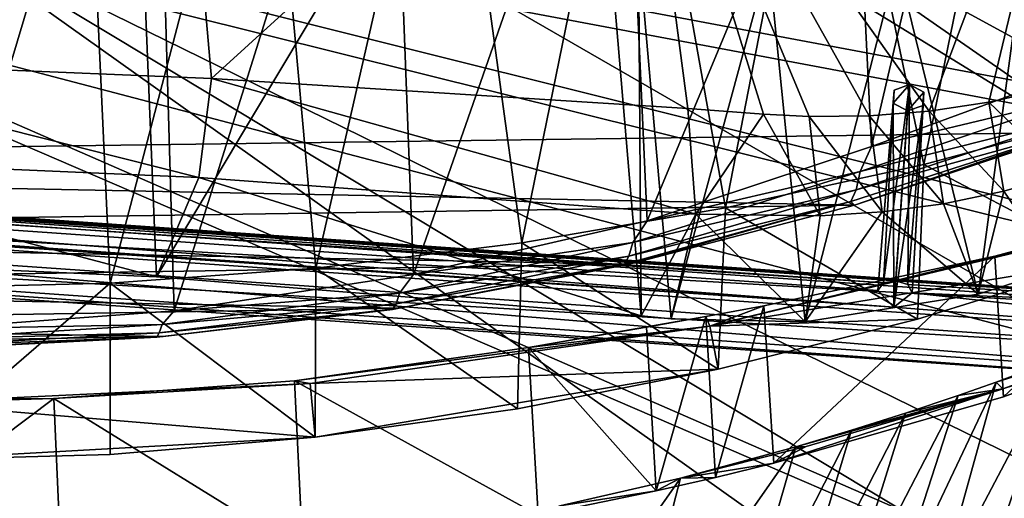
# Model space of a CAD drawing. Header units: metres. Extents: x -1004 to 0, y -808 to 0.
# Tile 87 of 122: x -394 to -281, y -145 to -90. Entities that reach past the tile are written whole.
import ezdxf

# ---------------------------------------------------------------- set-up
doc = ezdxf.new("R2010")
doc.units = ezdxf.units.M

msp = doc.modelspace()

# ---------------------------------------------------------------- linework, layer by layer
at = {"layer": 'top'}
for points in [[(-382.221283, -31.021881, 1934.762817), (-435.077423, -117.079147, 1987.980957), (-435.077423, -27.128115, 1936.041748)], [(-378.607605, -119.60273, 1985.827881), (-435.077423, -117.079147, 1987.980957), (-382.221283, -31.021881, 1934.762817)], [(-329.888824, -38.088737, 1930.046631), (-378.607605, -119.60273, 1985.827881), (-382.221283, -31.021881, 1934.762817)], [(-378.974548, -39.71484, 1506.693237), (-404.640778, -125.626282, 1557.39563), (-406.34964, -36.177105, 1505.778442)], [(-322.60022, -124.122322, 1979.295166), (-378.607605, -119.60273, 1985.827881), (-329.888824, -38.088737, 1930.046631)], [(-322.885803, -81.489136, 1954.172607), (-322.60022, -124.122322, 1979.295166), (-329.888824, -38.088737, 1930.046631)], [(-376.558838, -123.533806, 1555.031372), (-404.640778, -125.626282, 1557.39563), (-378.974548, -39.71484, 1506.693237)], [(-351.741699, -44.368996, 1507.820435), (-376.558838, -123.533806, 1555.031372), (-378.974548, -39.71484, 1506.693237)], [(-348.900391, -119.331909, 1551.006836), (-376.558838, -123.533806, 1555.031372), (-351.741699, -44.368996, 1507.820435)], [(-324.765137, -50.017815, 1509.10791), (-348.900391, -119.331909, 1551.006836), (-351.741699, -44.368996, 1507.820435)], [(-321.921265, -113.105431, 1545.40979), (-348.900391, -119.331909, 1551.006836), (-324.765137, -50.017815, 1509.10791)], [(-298.321289, -56.500305, 1510.757568), (-321.921265, -113.105431, 1545.40979), (-324.765137, -50.017815, 1509.10791)], [(-428.863464, -52.26717, 2035.059937), (-428.268677, -94.357201, 2027.638184), (-376.130707, -52.26717, 2033.806885)], [(-428.268677, -94.357201, 2027.638184), (-372.22702, -96.644707, 2025.778931), (-376.130707, -52.26717, 2033.806885)], [(-407.772705, -52.26717, 179.05925), (-387.05249, -52.26717, 179.74173), (-407.732239, -120.908279, 186.273712)], [(-387.05249, -52.26717, 179.74173), (-383.947571, -120.332489, 187.140167), (-407.732239, -120.908279, 186.273712)], [(-387.05249, -52.26717, 179.74173), (-366.171051, -52.26717, 181.828079), (-383.947571, -120.332489, 187.140167)], [(-366.171051, -52.26717, 181.828079), (-360.168396, -118.592033, 189.773727), (-383.947571, -120.332489, 187.140167)], [(-376.130707, -52.26717, 2033.806885), (-372.22702, -96.644707, 2025.778931), (-323.517303, -52.26717, 2030.046021)], [(-372.22702, -96.644707, 2025.778931), (-317.222504, -100.118637, 2020.946167), (-323.517303, -52.26717, 2030.046021)], [(-366.171051, -52.26717, 181.828079), (-345.062103, -52.26717, 185.403137), (-360.168396, -118.592033, 189.773727)], [(-345.062103, -52.26717, 185.403137), (-336.40332, -115.66851, 194.224075), (-360.168396, -118.592033, 189.773727)], [(-345.062103, -52.26717, 185.403137), (-323.424683, -52.26717, 190.665115), (-336.40332, -115.66851, 194.224075)], [(-323.424683, -52.26717, 190.665115), (-312.841736, -111.61409, 200.455399), (-336.40332, -115.66851, 194.224075)], [(-303.170807, -101.056534, 2019.255127), (-296.233002, -100.988197, 2018.446899), (-323.517303, -52.26717, 2030.046021)], [(-296.233002, -100.988197, 2018.446899), (-289.312134, -100.438484, 2017.681763), (-323.517303, -52.26717, 2030.046021)], [(-323.517303, -52.26717, 2030.046021), (-289.312134, -100.438484, 2017.681763), (-271.142548, -52.26717, 2023.785889)], [(-323.517303, -52.26717, 2030.046021), (-317.222504, -100.118637, 2020.946167), (-308.442505, -100.78614, 2019.896606)], [(-308.442505, -100.78614, 2019.896606), (-303.170807, -101.056534, 2019.255127), (-323.517303, -52.26717, 2030.046021)], [(-323.424683, -52.26717, 190.665115), (-301.283936, -52.26717, 197.828186), (-312.841736, -111.61409, 200.455399)], [(-301.283936, -52.26717, 197.828186), (-289.953552, -106.590332, 208.299179), (-312.841736, -111.61409, 200.455399)], [(-301.283936, -52.26717, 197.828186), (-278.817078, -52.26717, 207.085617), (-289.953552, -106.590332, 208.299179)], [(-278.817078, -52.26717, 207.085617), (-268.20343, -100.764427, 217.582993), (-289.953552, -106.590332, 208.299179)], [(-289.312134, -100.438484, 2017.681763), (-282.440918, -99.408928, 2016.964233), (-271.142548, -52.26717, 2023.785889)], [(-271.142548, -52.26717, 2023.785889), (-282.440918, -99.408928, 2016.964233), (-275.652771, -97.903427, 2016.299316)], [(-295.983002, -104.537399, 1538.428955), (-321.921265, -113.105431, 1545.40979), (-298.321289, -56.500305, 1510.757568)], [(-285.587982, -59.969364, 1511.565552), (-295.983002, -104.537399, 1538.428955), (-298.321289, -56.500305, 1510.757568)], [(-594.247375, -171.585114, 661.909546), (-196.308548, -147.470947, 662.541565), (-531.962463, -59.26767, 664.851257)], [(-196.308548, -147.470947, 662.541565), (-191.884094, -88.40519, 664.088562), (-531.962463, -59.26767, 664.851257)], [(-270.68399, -95.224243, 1530.00769), (-295.983002, -104.537399, 1538.428955), (-285.587982, -59.969364, 1511.565552)], [(-273.870819, -63.396828, 1511.940918), (-270.68399, -95.224243, 1530.00769), (-285.587982, -59.969364, 1511.565552)], [(-591.933105, -85.384491, 1606.548584), (-567.294678, -96.737617, 1606.251099), (-332.205414, -66.348167, 1607.047974)], [(-567.294678, -96.737617, 1606.251099), (-541.695801, -106.479683, 1605.995728), (-332.205414, -66.348167, 1607.047974)], [(-332.205414, -66.348167, 1607.047974), (-541.695801, -106.479683, 1605.995728), (-272.857819, -102.921715, 1606.087891)], [(-272.857819, -102.921715, 1606.087891), (-246.948975, -94.762154, 1606.301514), (-332.205414, -66.348167, 1607.047974)], [(-246.948975, -94.762154, 1606.301514), (-225.76767, -79.417076, 1606.705933), (-332.205414, -66.348167, 1607.047974)], [(-307.902313, -82.908188, 1952.266235), (-319.120483, -124.470184, 1978.742554), (-322.885803, -81.489136, 1954.172607)], [(-319.120483, -124.470184, 1978.742554), (-322.60022, -124.122322, 1979.295166), (-322.885803, -81.489136, 1954.172607)], [(-303.635834, -124.783379, 1976.071655), (-319.120483, -124.470184, 1978.742554), (-307.902313, -82.908188, 1952.266235)], [(-293.0112, -83.234268, 1950.633667), (-303.635834, -124.783379, 1976.071655), (-307.902313, -82.908188, 1952.266235)], [(-278.412445, -82.494499, 1949.332764), (-283.671814, -121.591385, 1972.113892), (-293.0112, -83.234268, 1950.633667)], [(-274.572723, -118.701408, 1970.115479), (-283.671814, -121.591385, 1972.113892), (-278.412445, -82.494499, 1949.332764)], [(-283.671814, -121.591385, 1972.113892), (-303.635834, -124.783379, 1976.071655), (-293.0112, -83.234268, 1950.633667)], [(-428.268677, -94.357201, 2027.638184), (-431.578735, -105.593567, 2007.77002), (-373.720337, -108.123314, 2005.617065)], [(-372.22702, -96.644707, 2025.778931), (-428.268677, -94.357201, 2027.638184), (-373.720337, -108.123314, 2005.617065)], [(-295.983002, -104.537399, 1538.428955), (-270.68399, -95.224243, 1530.00769), (-271.471863, -98.646797, 1549.353882)], [(-372.22702, -96.644707, 2025.778931), (-373.720337, -108.123314, 2005.617065), (-316.263245, -112.357918, 1999.483887)], [(-317.222504, -100.118637, 2020.946167), (-372.22702, -96.644707, 2025.778931), (-316.263245, -112.357918, 1999.483887)], [(-295.983002, -104.537399, 1538.428955), (-271.471863, -98.646797, 1549.353882), (-297.273773, -107.424042, 1555.789795)], [(-297.273773, -107.424042, 1555.789795), (-271.471863, -98.646797, 1549.353882), (-271.921051, -101.044357, 1568.642944)], [(-273.811859, -107.670998, 1992.821045), (-275.652771, -97.903427, 2016.299316), (-282.440918, -99.408928, 2016.964233)], [(-282.440918, -99.408928, 2016.964233), (-289.312134, -100.438484, 2017.681763), (-280.684204, -109.691269, 1993.94519)], [(-280.684204, -109.691269, 1993.94519), (-273.811859, -107.670998, 1992.821045), (-282.440918, -99.408928, 2016.964233)], [(-316.263245, -112.357918, 1999.483887), (-308.442505, -100.78614, 2019.896606), (-317.222504, -100.118637, 2020.946167)], [(-301.904236, -112.539879, 1997.345581), (-308.442505, -100.78614, 2019.896606), (-316.263245, -112.357918, 1999.483887)], [(-303.170807, -101.056534, 2019.255127), (-308.442505, -100.78614, 2019.896606), (-301.904236, -112.539879, 1997.345581)], [(-296.233002, -100.988197, 2018.446899), (-303.170807, -101.056534, 2019.255127), (-294.761719, -112.093536, 1996.221436)], [(-303.170807, -101.056534, 2019.255127), (-301.904236, -112.539879, 1997.345581), (-294.761719, -112.093536, 1996.221436)], [(-297.273773, -107.424042, 1555.789795), (-271.921051, -101.044357, 1568.642944), (-297.739502, -109.526161, 1572.967529)], [(-297.739502, -109.526161, 1572.967529), (-271.921051, -101.044357, 1568.642944), (-272.557556, -102.54155, 1588.016357)], [(-289.312134, -100.438484, 2017.681763), (-296.233002, -100.988197, 2018.446899), (-287.679047, -111.168259, 1995.082764)], [(-296.233002, -100.988197, 2018.446899), (-294.761719, -112.093536, 1996.221436), (-287.679047, -111.168259, 1995.082764)], [(-268.20343, -100.764427, 217.582993), (-268.776398, -117.699387, 219.074127), (-289.953552, -106.590332, 208.299179)], [(-289.312134, -100.438484, 2017.681763), (-287.679047, -111.168259, 1995.082764), (-280.684204, -109.691269, 1993.94519)], [(-541.695801, -106.479683, 1605.995728), (-297.964813, -111.31955, 1605.86792), (-272.857819, -102.921715, 1606.087891)], [(-298.352905, -110.877457, 1590.216187), (-272.557556, -102.54155, 1588.016357), (-297.964813, -111.31955, 1605.86792)], [(-297.739502, -109.526161, 1572.967529), (-272.557556, -102.54155, 1588.016357), (-298.352905, -110.877457, 1590.216187)], [(-297.964813, -111.31955, 1605.86792), (-272.557556, -102.54155, 1588.016357), (-272.857819, -102.921715, 1606.087891)], [(-321.921265, -113.105431, 1545.40979), (-295.983002, -104.537399, 1538.428955), (-297.273773, -107.424042, 1555.789795)], [(-431.578735, -105.593567, 2007.77002), (-435.077423, -117.079147, 1987.980957), (-378.607605, -119.60273, 1985.827881)], [(-431.578735, -105.593567, 2007.77002), (-378.607605, -119.60273, 1985.827881), (-373.720337, -108.123314, 2005.617065)], [(-541.695801, -106.479683, 1605.995728), (-515.296631, -114.499153, 1605.785522), (-297.964813, -111.31955, 1605.86792)], [(-289.953552, -106.590332, 208.299179), (-290.647888, -124.47464, 209.90213), (-312.841736, -111.61409, 200.455399)], [(-268.776398, -117.699387, 219.074127), (-290.647888, -124.47464, 209.90213), (-289.953552, -106.590332, 208.299179)], [(-321.921265, -113.105431, 1545.40979), (-297.273773, -107.424042, 1555.789795), (-323.551117, -115.618164, 1561.07251)], [(-323.551117, -115.618164, 1561.07251), (-297.273773, -107.424042, 1555.789795), (-297.739502, -109.526161, 1572.967529)], [(-274.572723, -118.701408, 1970.115479), (-273.811859, -107.670998, 1992.821045), (-280.684204, -109.691269, 1993.94519)], [(-378.607605, -119.60273, 1985.827881), (-322.60022, -124.122322, 1979.295166), (-373.720337, -108.123314, 2005.617065)], [(-373.720337, -108.123314, 2005.617065), (-322.60022, -124.122322, 1979.295166), (-316.263245, -112.357918, 1999.483887)], [(-323.551117, -115.618164, 1561.07251), (-297.739502, -109.526161, 1572.967529), (-324.006104, -117.193779, 1576.527832)], [(-324.006104, -117.193779, 1576.527832), (-297.739502, -109.526161, 1572.967529), (-298.352905, -110.877457, 1590.216187)], [(-280.684204, -109.691269, 1993.94519), (-287.679047, -111.168259, 1995.082764), (-283.671814, -121.591385, 1972.113892)], [(-283.671814, -121.591385, 1972.113892), (-274.572723, -118.701408, 1970.115479), (-280.684204, -109.691269, 1993.94519)], [(-281.736053, -117.199364, 257.069885), (-255.858383, -110.239365, 251.155502), (-280.719788, -133.472137, 260.238373)], [(-255.858383, -110.239365, 251.155502), (-281.736053, -117.199364, 257.069885), (-269.723572, -114.469421, 251.47937)], [(-280.719788, -133.472137, 260.238373), (-255.858383, -110.239365, 251.155502), (-254.975891, -124.000946, 254.064438)], [(-515.296631, -114.499153, 1605.785522), (-323.931244, -118.120049, 1605.689819), (-297.964813, -111.31955, 1605.86792)], [(-324.521667, -118.131798, 1592.032471), (-298.352905, -110.877457, 1590.216187), (-323.931244, -118.120049, 1605.689819)], [(-324.006104, -117.193779, 1576.527832), (-298.352905, -110.877457, 1590.216187), (-324.521667, -118.131798, 1592.032471)], [(-323.931244, -118.120049, 1605.689819), (-298.352905, -110.877457, 1590.216187), (-297.964813, -111.31955, 1605.86792)], [(-287.679047, -111.168259, 1995.082764), (-294.761719, -112.093536, 1996.221436), (-283.671814, -121.591385, 1972.113892)], [(-312.841736, -111.61409, 200.455399), (-313.708252, -130.293961, 202.135513), (-336.40332, -115.66851, 194.224075)], [(-322.60022, -124.122322, 1979.295166), (-319.120483, -124.470184, 1978.742554), (-316.263245, -112.357918, 1999.483887)], [(-316.263245, -112.357918, 1999.483887), (-319.120483, -124.470184, 1978.742554), (-303.635834, -124.783379, 1976.071655)], [(-303.635834, -124.783379, 1976.071655), (-301.904236, -112.539879, 1997.345581), (-316.263245, -112.357918, 1999.483887)], [(-290.647888, -124.47464, 209.90213), (-313.708252, -130.293961, 202.135513), (-312.841736, -111.61409, 200.455399)], [(-283.671814, -121.591385, 1972.113892), (-294.761719, -112.093536, 1996.221436), (-303.635834, -124.783379, 1976.071655)], [(-294.761719, -112.093536, 1996.221436), (-301.904236, -112.539879, 1997.345581), (-303.635834, -124.783379, 1976.071655)], [(-348.900391, -119.331909, 1551.006836), (-321.921265, -113.105431, 1545.40979), (-323.551117, -115.618164, 1561.07251)], [(-515.296631, -114.499153, 1605.785522), (-488.273682, -120.706161, 1605.622803), (-323.931244, -118.120049, 1605.689819)], [(-269.723572, -114.469421, 251.47937), (-314.66626, -125.307808, 251.47937), (-268.776398, -117.699387, 219.074127)], [(-269.723572, -114.469421, 251.47937), (-281.736053, -117.199364, 257.069885), (-314.66626, -125.307808, 251.47937)], [(-336.40332, -115.66851, 194.224075), (-336.881165, -134.861221, 196.108551), (-360.168396, -118.592033, 189.773727)], [(-348.900391, -119.331909, 1551.006836), (-323.551117, -115.618164, 1561.07251), (-350.509216, -121.497948, 1565.234985)], [(-350.509216, -121.497948, 1565.234985), (-323.551117, -115.618164, 1561.07251), (-324.006104, -117.193779, 1576.527832)], [(-313.708252, -130.293961, 202.135513), (-336.881165, -134.861221, 196.108551), (-336.40332, -115.66851, 194.224075)], [(-488.273682, -120.706161, 1605.622803), (-350.605621, -123.212776, 1605.556519), (-323.931244, -118.120049, 1605.689819)], [(-351.324707, -123.363029, 1593.460815), (-324.521667, -118.131798, 1592.032471), (-350.605621, -123.212776, 1605.556519)], [(-350.915833, -122.70134, 1579.330322), (-324.521667, -118.131798, 1592.032471), (-351.324707, -123.363029, 1593.460815)], [(-350.509216, -121.497948, 1565.234985), (-324.006104, -117.193779, 1576.527832), (-350.915833, -122.70134, 1579.330322)], [(-350.915833, -122.70134, 1579.330322), (-324.006104, -117.193779, 1576.527832), (-324.521667, -118.131798, 1592.032471)], [(-350.605621, -123.212776, 1605.556519), (-324.521667, -118.131798, 1592.032471), (-323.931244, -118.120049, 1605.689819)], [(-281.736053, -117.199364, 257.069885), (-308.413422, -122.939339, 261.940674), (-314.66626, -125.307808, 251.47937)], [(-268.776398, -117.699387, 219.074127), (-314.66626, -125.307808, 251.47937), (-290.647888, -124.47464, 209.90213)], [(-308.413422, -122.939339, 261.940674), (-281.736053, -117.199364, 257.069885), (-307.274902, -141.15773, 265.36673)], [(-307.274902, -141.15773, 265.36673), (-281.736053, -117.199364, 257.069885), (-280.719788, -133.472137, 260.238373)], [(-360.168396, -118.592033, 189.773727), (-360.24765, -138.152222, 191.800507), (-383.947571, -120.332489, 187.140167)], [(-376.558838, -123.533806, 1555.031372), (-348.900391, -119.331909, 1551.006836), (-350.509216, -121.497948, 1565.234985)], [(-336.881165, -134.861221, 196.108551), (-360.24765, -138.152222, 191.800507), (-360.168396, -118.592033, 189.773727)], [(-407.732239, -120.908279, 186.273712), (-383.947571, -120.332489, 187.140167), (-407.643616, -140.798706, 188.364288)], [(-383.947571, -120.332489, 187.140167), (-383.939728, -140.139313, 189.216461), (-407.643616, -140.798706, 188.364288)], [(-360.24765, -138.152222, 191.800507), (-383.939728, -140.139313, 189.216461), (-383.947571, -120.332489, 187.140167)], [(-488.273682, -120.706161, 1605.622803), (-460.815948, -125.03537, 1605.509277), (-350.605621, -123.212776, 1605.556519)], [(-376.558838, -123.533806, 1555.031372), (-350.509216, -121.497948, 1565.234985), (-377.954224, -125.113419, 1568.216675)], [(-377.954224, -125.113419, 1568.216675), (-350.509216, -121.497948, 1565.234985), (-350.915833, -122.70134, 1579.330322)], [(-377.954224, -125.113419, 1568.216675), (-350.915833, -122.70134, 1579.330322), (-378.277527, -126.083649, 1581.33606)], [(-378.277527, -126.083649, 1581.33606), (-350.915833, -122.70134, 1579.330322), (-351.324707, -123.363029, 1593.460815)], [(-460.815948, -125.03537, 1605.509277), (-377.819061, -126.506584, 1605.470337), (-350.605621, -123.212776, 1605.556519)], [(-404.640778, -125.626282, 1557.39563), (-376.558838, -123.533806, 1555.031372), (-377.954224, -125.113419, 1568.216675)], [(-378.568726, -126.591766, 1594.482056), (-351.324707, -123.363029, 1593.460815), (-377.819061, -126.506584, 1605.470337)], [(-378.277527, -126.083649, 1581.33606), (-351.324707, -123.363029, 1593.460815), (-378.568726, -126.591766, 1594.482056)], [(-377.819061, -126.506584, 1605.470337), (-351.324707, -123.363029, 1593.460815), (-350.605621, -123.212776, 1605.556519)], [(-315.137756, -124.187065, 262.756592), (-308.413422, -122.939339, 261.940674), (-314.022522, -142.793747, 266.474182)], [(-314.66626, -125.307808, 251.47937), (-308.413422, -122.939339, 261.940674), (-315.137756, -124.187065, 262.756592)], [(-314.022522, -142.793747, 266.474182), (-308.413422, -122.939339, 261.940674), (-307.274902, -141.15773, 265.36673)], [(-274.164886, -129.010269, 315.341614), (-281.58197, -131.760941, 308.949493), (-258.759247, -123.448601, 317.041077)], [(-281.58197, -131.760941, 308.949493), (-258.50705, -124.534622, 288.040558), (-258.759247, -123.448601, 317.041077)], [(-280.719788, -133.472137, 260.238373), (-254.975891, -124.000946, 254.064438), (-258.325409, -125.27903, 259.041626)], [(-460.815948, -125.03537, 1605.509277), (-433.120636, -127.447968, 1605.445923), (-377.819061, -126.506584, 1605.470337)], [(-404.640778, -125.626282, 1557.39563), (-377.954224, -125.113419, 1568.216675), (-405.631378, -126.802841, 1569.949829)], [(-405.631378, -126.802841, 1569.949829), (-377.954224, -125.113419, 1568.216675), (-378.277527, -126.083649, 1581.33606)], [(-321.982513, -125.408234, 263.142242), (-335.602631, -127.759003, 261.909271), (-315.137756, -124.187065, 262.756592)], [(-335.602631, -127.759003, 261.909271), (-314.66626, -125.307808, 251.47937), (-315.137756, -124.187065, 262.756592)], [(-321.982513, -125.408234, 263.142242), (-315.137756, -124.187065, 262.756592), (-320.848877, -144.340042, 267.085724)], [(-320.848877, -144.340042, 267.085724), (-315.137756, -124.187065, 262.756592), (-314.022522, -142.793747, 266.474182)], [(-314.66626, -125.307808, 251.47937), (-313.708252, -130.293961, 202.135513), (-290.647888, -124.47464, 209.90213)], [(-258.50705, -124.534622, 288.040558), (-281.58197, -131.760941, 308.949493), (-280.81134, -132.53212, 288.04068)], [(-258.50705, -124.534622, 288.040558), (-280.81134, -132.53212, 288.04068), (-258.325409, -125.27903, 259.041626)], [(-405.631378, -126.802841, 1569.949829), (-378.277527, -126.083649, 1581.33606), (-405.845795, -127.596672, 1582.50354)], [(-405.845795, -127.596672, 1582.50354), (-378.277527, -126.083649, 1581.33606), (-378.568726, -126.591766, 1594.482056)], [(-335.602631, -127.759003, 261.909271), (-362.65152, -131.612823, 256.087219), (-314.66626, -125.307808, 251.47937)], [(-362.65152, -131.612823, 256.087219), (-360.840271, -131.931564, 251.47937), (-314.66626, -125.307808, 251.47937)], [(-314.66626, -125.307808, 251.47937), (-360.840271, -131.931564, 251.47937), (-313.708252, -130.293961, 202.135513)], [(-335.602631, -127.759003, 261.909271), (-321.982513, -125.408234, 263.142242), (-320.848877, -144.340042, 267.085724)], [(-258.325409, -125.27903, 259.041626), (-280.81134, -132.53212, 288.04068), (-280.719788, -133.472137, 260.238373)], [(-433.120636, -127.447968, 1605.445923), (-405.38855, -127.932823, 1605.433105), (-377.819061, -126.506584, 1605.470337)], [(-405.999298, -127.990135, 1595.077026), (-378.568726, -126.591766, 1594.482056), (-405.38855, -127.932823, 1605.433105)], [(-405.845795, -127.596672, 1582.50354), (-378.568726, -126.591766, 1594.482056), (-405.999298, -127.990135, 1595.077026)], [(-405.38855, -127.932823, 1605.433105), (-378.568726, -126.591766, 1594.482056), (-377.819061, -126.506584, 1605.470337)], [(-274.164886, -129.010269, 315.341614), (-268.853699, -126.936325, 320.339417), (-282.651886, -153.352249, 393.428741)], [(-282.651886, -153.352249, 393.428741), (-268.853699, -126.936325, 320.339417), (-277.294708, -151.106461, 397.275604)], [(-362.65152, -131.612823, 256.087219), (-335.602631, -127.759003, 261.909271), (-334.486603, -147.170731, 265.484619)], [(-335.602631, -127.759003, 261.909271), (-320.848877, -144.340042, 267.085724), (-334.486603, -147.170731, 265.484619)], [(-281.58197, -131.760941, 308.949493), (-274.164886, -129.010269, 315.341614), (-288.171051, -155.559418, 389.738251)], [(-288.171051, -155.559418, 389.738251), (-274.164886, -129.010269, 315.341614), (-282.651886, -153.352249, 393.428741)], [(-360.840271, -131.931564, 251.47937), (-360.24765, -138.152222, 191.800507), (-313.708252, -130.293961, 202.135513)], [(-313.708252, -130.293961, 202.135513), (-360.24765, -138.152222, 191.800507), (-336.881165, -134.861221, 196.108551)], [(-390.462463, -133.661896, 253.394547), (-407.64447, -134.165039, 251.47937), (-360.840271, -131.931564, 251.47937)], [(-360.840271, -131.931564, 251.47937), (-407.64447, -134.165039, 251.47937), (-360.24765, -138.152222, 191.800507)], [(-390.462463, -133.661896, 253.394547), (-362.65152, -131.612823, 256.087219), (-361.70752, -151.482071, 259.95639)], [(-362.65152, -131.612823, 256.087219), (-390.462463, -133.661896, 253.394547), (-360.840271, -131.931564, 251.47937)], [(-362.65152, -131.612823, 256.087219), (-334.486603, -147.170731, 265.484619), (-361.70752, -151.482071, 259.95639)], [(-285.968109, -133.307892, 305.463562), (-281.58197, -131.760941, 308.949493), (-293.847321, -157.717575, 386.20813)], [(-293.847321, -157.717575, 386.20813), (-281.58197, -131.760941, 308.949493), (-288.171051, -155.559418, 389.738251)], [(-281.58197, -131.760941, 308.949493), (-285.968109, -133.307892, 305.463562), (-280.81134, -132.53212, 288.04068)], [(-280.81134, -132.53212, 288.04068), (-307.274902, -141.15773, 265.36673), (-280.719788, -133.472137, 260.238373)], [(-280.81134, -132.53212, 288.04068), (-303.544464, -139.215302, 288.040771), (-307.274902, -141.15773, 265.36673)], [(-298.282776, -137.34053, 296.705292), (-304.706329, -139.264771, 292.67749), (-280.81134, -132.53212, 288.04068)], [(-280.81134, -132.53212, 288.04068), (-304.706329, -139.264771, 292.67749), (-303.544464, -139.215302, 288.040771)], [(-292.034332, -135.351196, 300.969238), (-298.282776, -137.34053, 296.705292), (-280.81134, -132.53212, 288.04068)], [(-280.81134, -132.53212, 288.04068), (-285.968109, -133.307892, 305.463562), (-292.034332, -135.351196, 300.969238)], [(-418.364258, -133.888443, 253.016449), (-390.462463, -133.661896, 253.394547), (-417.660858, -154.146637, 256.569244)], [(-390.462463, -133.661896, 253.394547), (-418.364258, -133.888443, 253.016449), (-407.64447, -134.165039, 251.47937)], [(-417.660858, -154.146637, 256.569244), (-390.462463, -133.661896, 253.394547), (-389.556183, -153.841599, 256.956024)], [(-407.64447, -134.165039, 251.47937), (-407.643616, -140.798706, 188.364288), (-360.24765, -138.152222, 191.800507)], [(-390.462463, -133.661896, 253.394547), (-361.70752, -151.482071, 259.95639), (-389.556183, -153.841599, 256.956024)], [(-292.034332, -135.351196, 300.969238), (-285.968109, -133.307892, 305.463562), (-299.675751, -159.816452, 382.842499)], [(-299.675751, -159.816452, 382.842499), (-285.968109, -133.307892, 305.463562), (-293.847321, -157.717575, 386.20813)], [(-298.282776, -137.34053, 296.705292), (-292.034332, -135.351196, 300.969238), (-305.651062, -161.845917, 379.645752)], [(-305.651062, -161.845917, 379.645752), (-292.034332, -135.351196, 300.969238), (-299.675751, -159.816452, 382.842499)], [(-304.706329, -139.264771, 292.67749), (-298.282776, -137.34053, 296.705292), (-311.7677, -163.796173, 376.622467)], [(-311.7677, -163.796173, 376.622467), (-298.282776, -137.34053, 296.705292), (-305.651062, -161.845917, 379.645752)], [(-360.24765, -138.152222, 191.800507), (-407.643616, -140.798706, 188.364288), (-383.939728, -140.139313, 189.216461)], [(-318.046661, -142.872925, 285.35437), (-304.706329, -139.264771, 292.67749), (-324.400024, -167.423355, 371.116028)], [(-324.400024, -167.423355, 371.116028), (-304.706329, -139.264771, 292.67749), (-311.7677, -163.796173, 376.622467)], [(-304.706329, -139.264771, 292.67749), (-318.046661, -142.872925, 285.35437), (-303.544464, -139.215302, 288.040771)], [(-303.544464, -139.215302, 288.040771), (-318.046661, -142.872925, 285.35437), (-307.274902, -141.15773, 265.36673)], [(-318.046661, -142.872925, 285.35437), (-314.022522, -142.793747, 266.474182), (-307.274902, -141.15773, 265.36673)], [(-331.990295, -146.086685, 279.045288), (-318.046661, -142.872925, 285.35437), (-337.517853, -170.628036, 366.363953)], [(-337.517853, -170.628036, 366.363953), (-318.046661, -142.872925, 285.35437), (-324.400024, -167.423355, 371.116028)], [(-318.046661, -142.872925, 285.35437), (-331.990295, -146.086685, 279.045288), (-320.848877, -144.340042, 267.085724)], [(-314.022522, -142.793747, 266.474182), (-318.046661, -142.872925, 285.35437), (-320.848877, -144.340042, 267.085724)], [(-320.848877, -144.340042, 267.085724), (-331.990295, -146.086685, 279.045288), (-334.486603, -147.170731, 265.484619)]]:
    msp.add_3dface(points, dxfattribs=at)
at = {"layer": 'top0123411'}
for points in [[(-10, -10, 90), (-502.018646, -625.846375, 90), (-994.037292, -10, 90)], [(-494.003571, -626.560364, 90), (-502.018646, -625.846375, 90), (-10, -10, 90)], [(-485.779327, -628.854126, 90), (-494.003571, -626.560364, 90), (-10, -10, 90)], [(-477.800262, -632.855408, 90), (-485.779327, -628.854126, 90), (-10, -10, 90)], [(-10, -10, 90), (-470.61264, -638.481506, 90), (-477.800262, -632.855408, 90)], [(-217.024689, -763.271118, 90), (-470.61264, -638.481506, 90), (-10, -10, 90)], [(-261.255157, -72.276657, 118.761467), (-310.910522, -74.838074, 118.716759), (-67.634972, -207.468338, 116.401688)], [(-310.910522, -74.838074, 118.716759), (-357.917725, -76.72718, 118.683784), (-65.746979, -245.352539, 115.740417)], [(-67.634972, -207.468338, 116.401688), (-310.910522, -74.838074, 118.716759), (-65.746979, -245.352539, 115.740417)], [(-65.746979, -245.352539, 115.740417), (-357.917725, -76.72718, 118.683784), (-406.245697, -78.120522, 118.659462)], [(-406.245697, -78.120522, 118.659462), (-490.16217, -606.131226, 109.443001), (-63.32338, -322.340668, 114.396584)], [(-63.32338, -322.340668, 114.396584), (-64.29863, -283.87738, 115.067963), (-406.245697, -78.120522, 118.659462)], [(-64.29863, -283.87738, 115.067963), (-65.746979, -245.352539, 115.740417), (-406.245697, -78.120522, 118.659462)]]:
    msp.add_3dface(points, dxfattribs=at)
at = {"layer": 'top0123412'}
for points in [[(-183.245575, -194.333847, 2169.999756), (-102.243904, -155.042709, 2143.80835), (-502.018646, -55.05748, 2077.158447)], [(-102.243904, -155.042709, 2143.80835), (-85.585182, -133.331024, 2129.335449), (-502.018646, -55.05748, 2077.158447)], [(-502.018646, -55.05748, 2077.158447), (-85.585182, -133.331024, 2129.335449), (-71.911613, -108.299583, 2112.649414)], [(-71.911613, -108.299583, 2112.649414), (-61.49197, -80.833572, 2094.340576), (-502.018646, -55.05748, 2077.158447)], [(-502.018646, -55.05748, 2077.158447), (-502.018646, -194.333847, 2169.999756), (-183.245575, -194.333847, 2169.999756)], [(-502.018646, -195.279739, 2167.143799), (-502.018646, -57.672649, 2075.415039), (-183.245575, -195.279739, 2167.143799)], [(-502.018646, -57.672649, 2075.415039), (-104.076797, -156.881226, 2141.547363), (-183.245575, -195.279739, 2167.143799)], [(-64.211121, -84.251289, 2093.132324), (-74.447891, -111.240685, 2111.123535), (-502.018646, -57.672649, 2075.415039)], [(-502.018646, -57.672649, 2075.415039), (-74.447891, -111.240685, 2111.123535), (-87.78051, -135.641296, 2127.388916)], [(-87.78051, -135.641296, 2127.388916), (-104.076797, -156.881226, 2141.547363), (-502.018646, -57.672649, 2075.415039)]]:
    msp.add_3dface(points, dxfattribs=at)
at = {"layer": 'top0123416'}
for points in [[(-233.311279, -124.02623, 1633.36084), (-632.336914, -96.123642, 1633.36084), (-632.397461, -96.989761, 1638.284912)], [(-632.336914, -96.123642, 1633.36084), (-233.311279, -124.02623, 1633.36084), (-572.498474, -100.529236, 1632.846069)], [(-233.371841, -124.892357, 1638.284912), (-632.397461, -96.989761, 1638.284912), (-632.72522, -101.676781, 1639.994995)], [(-233.371841, -124.892357, 1638.284912), (-233.311279, -124.02623, 1633.36084), (-632.397461, -96.989761, 1638.284912)], [(-293.373718, -97.993988, 1605.072021), (-294.612518, -120.273216, 1632.306519), (-291.592468, -97.350632, 1605.714722)], [(-294.612518, -120.273216, 1632.306519), (-293.180511, -120.06105, 1632.846069), (-291.592468, -97.350632, 1605.714722)], [(-293.480591, -99.522339, 1603.786377), (-291.592468, -97.350632, 1605.714722), (-291.806213, -100.407341, 1603.143555)], [(-293.480591, -99.522339, 1603.786377), (-293.373718, -97.993988, 1605.072021), (-291.592468, -97.350632, 1605.714722)], [(-291.592468, -97.350632, 1605.714722), (-293.180511, -120.06105, 1632.846069), (-291.79187, -120.470345, 1632.306519)], [(-291.592468, -97.350632, 1605.714722), (-289.91806, -98.235626, 1605.072021), (-291.806213, -100.407341, 1603.143555)], [(-289.91806, -98.235626, 1605.072021), (-291.592468, -97.350632, 1605.714722), (-291.79187, -120.470345, 1632.306519)], [(-293.480591, -99.522339, 1603.786377), (-295.263763, -121.182266, 1631.240723), (-293.373718, -97.993988, 1605.072021)], [(-295.263763, -121.182266, 1631.240723), (-294.612518, -120.273216, 1632.306519), (-293.373718, -97.993988, 1605.072021)], [(-291.806213, -100.407341, 1603.143555), (-289.91806, -98.235626, 1605.072021), (-290.024933, -99.763985, 1603.786377)], [(-289.91806, -98.235626, 1605.072021), (-291.79187, -120.470345, 1632.306519), (-291.27356, -121.461273, 1631.240723)], [(-290.024933, -99.763985, 1603.786377), (-289.91806, -98.235626, 1605.072021), (-291.27356, -121.461273, 1631.240723)], [(-632.931824, -104.631546, 1631.857056), (-632.604065, -99.944534, 1630.146973), (-233.906204, -132.534134, 1631.857056)], [(-632.604065, -99.944534, 1630.146973), (-233.578461, -127.847122, 1630.146973), (-233.906204, -132.534134, 1631.857056)], [(-632.604065, -99.944534, 1630.146973), (-572.712219, -103.585953, 1630.274902), (-293.394257, -123.117767, 1630.274902)], [(-632.604065, -99.944534, 1630.146973), (-293.394257, -123.117767, 1630.274902), (-233.578461, -127.847122, 1630.146973)], [(-293.394257, -123.117767, 1630.274902), (-295.263763, -121.182266, 1631.240723), (-293.480591, -99.522339, 1603.786377)], [(-291.806213, -100.407341, 1603.143555), (-293.394257, -123.117767, 1630.274902), (-293.480591, -99.522339, 1603.786377)], [(-291.806213, -100.407341, 1603.143555), (-290.024933, -99.763985, 1603.786377), (-293.394257, -123.117767, 1630.274902)], [(-290.024933, -99.763985, 1603.786377), (-291.27356, -121.461273, 1631.240723), (-293.394257, -123.117767, 1630.274902)], [(-233.311279, -124.02623, 1633.36084), (-293.180511, -120.06105, 1632.846069), (-572.498474, -100.529236, 1632.846069)], [(-572.498474, -100.529236, 1632.846069), (-293.180511, -120.06105, 1632.846069), (-571.109802, -100.93853, 1632.306519)], [(-293.180511, -120.06105, 1632.846069), (-294.612518, -120.273216, 1632.306519), (-571.109802, -100.93853, 1632.306519)], [(-571.109802, -100.93853, 1632.306519), (-294.612518, -120.273216, 1632.306519), (-570.591492, -101.929459, 1631.240723)], [(-233.6996, -129.579376, 1639.994995), (-632.72522, -101.676781, 1639.994995), (-632.992371, -105.497673, 1636.781006)], [(-233.6996, -129.579376, 1639.994995), (-233.371841, -124.892357, 1638.284912), (-632.72522, -101.676781, 1639.994995)], [(-572.712219, -103.585953, 1630.274902), (-570.591492, -101.929459, 1631.240723), (-293.394257, -123.117767, 1630.274902)], [(-293.394257, -123.117767, 1630.274902), (-570.591492, -101.929459, 1631.240723), (-295.263763, -121.182266, 1631.240723)], [(-570.591492, -101.929459, 1631.240723), (-294.612518, -120.273216, 1632.306519), (-295.263763, -121.182266, 1631.240723)], [(-632.992371, -105.497673, 1636.781006), (-632.931824, -104.631546, 1631.857056), (-233.966782, -133.400269, 1636.781006)], [(-632.931824, -104.631546, 1631.857056), (-233.906204, -132.534134, 1631.857056), (-233.966782, -133.400269, 1636.781006)], [(-233.966782, -133.400269, 1636.781006), (-233.6996, -129.579376, 1639.994995), (-632.992371, -105.497673, 1636.781006)], [(-233.311279, -124.02623, 1633.36084), (-291.79187, -120.470345, 1632.306519), (-293.180511, -120.06105, 1632.846069)], [(-291.27356, -121.461273, 1631.240723), (-291.79187, -120.470345, 1632.306519), (-233.311279, -124.02623, 1633.36084)], [(-293.394257, -123.117767, 1630.274902), (-291.27356, -121.461273, 1631.240723), (-233.578461, -127.847122, 1630.146973)], [(-233.578461, -127.847122, 1630.146973), (-291.27356, -121.461273, 1631.240723), (-233.311279, -124.02623, 1633.36084)]]:
    msp.add_3dface(points, dxfattribs=at)

doc.saveas('drawing.dxf')
